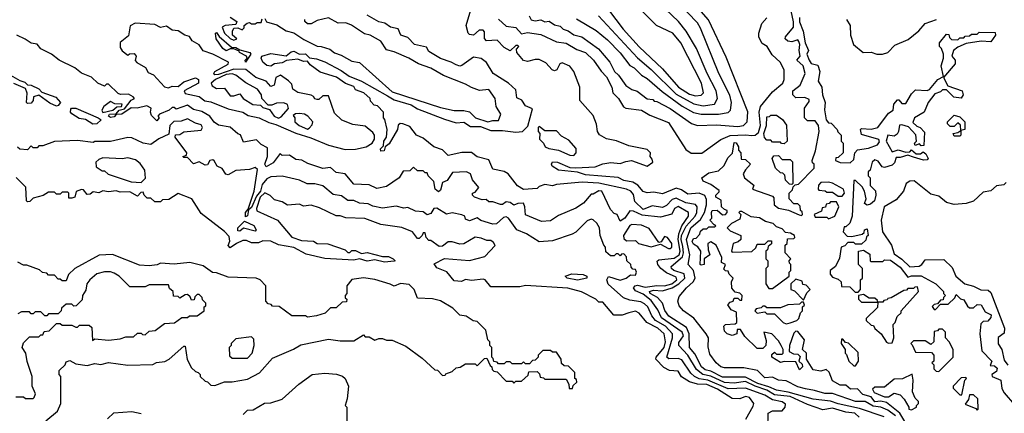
# Model space of a CAD drawing. Extents: x 2668140 to 2765664, y 823621 to 955240.
# Tile 185 of 256: x 2681915 to 2687015, y 892564 to 894604. Entities that reach past the tile are written whole.
import ezdxf

# ---------------------------------------------------------------- set-up
doc = ezdxf.new("R2010")
doc.units = 0

msp = doc.modelspace()

# ---------------------------------------------------------------- linework, layer by layer
at = {"layer": '0CON02XD'}
for points in [[(2684799.3, 894609.3), (2684901.7, 894548.3), (2684959.5, 894499.5), (2685025, 894432.5), (2685075, 894367.5), (2685097.5, 894355), (2685135, 894316.7), (2685165, 894300), (2685242.7, 894232.7), (2685345.8, 894155.8), (2685405, 894123.8), (2685445, 894113.8), (2685535, 894113.8), (2685585, 894123.3), (2685597.5, 894135), (2685601.2, 894175), (2685593.9, 894213.9), (2685536.1, 894326.1), (2685440.7, 894560.7), (2685425, 894587.5), (2685324.1, 894694.1)], [(2684912.5, 894625), (2685115, 894406.7), (2685185, 894346.7), (2685315, 894218), (2685407.7, 894167.7), (2685455, 894158), (2685513.6, 894166.4), (2685530, 894195), (2685523.3, 894235), (2685475.9, 894325.9), (2685420, 894455), (2685367.5, 894545), (2685327.5, 894595), (2685192.5, 894725)], [(2684927.5, 894705), (2685040, 894555), (2685124.2, 894464.2), (2685245, 894350), (2685326.7, 894255), (2685385, 894218.8), (2685415, 894208.8)], [(2686451.4, 892551.4), (2686410.9, 892580.9), (2686375.4, 892595.4), (2686335, 892600.5), (2686295, 892625.7), (2686245, 892625.6), (2686125, 892665.8), (2686085.7, 892665.7), (2686032.7, 892682.7), (2685985, 892690), (2685945, 892701.4), (2685885, 892732), (2685845, 892736.2), (2685815, 892751.2), (2685775, 892747.5), (2685736.4, 892786.4), (2685665, 892799.2), (2685565, 892798.8), (2685547.5, 892805), (2685523.3, 892825), (2685490.5, 892870.5), (2685481.7, 892908.3), (2685483.3, 892955), (2685471.2, 892975), (2685407, 893057), (2685352.5, 893095), (2685331.7, 893121.7), (2685323.3, 893145), (2685330.7, 893169.3), (2685368.8, 893215), (2685404.2, 893245), (2685414.3, 893265), (2685405.8, 893305), (2685378, 893335), (2685385.6, 893385), (2685368.2, 893465), (2685392.1, 893525), (2685441.6, 893568.4), (2685462.5, 893605), (2685473.3, 893645), (2685472.1, 893672.1), (2685463.2, 893693.2), (2685435, 893704.3), (2685375, 893699.4), (2685342.5, 893722.5), (2685315, 893730.6), (2685245, 893701.9), (2685200.3, 893710.3), (2685165, 893707.5), (2685145, 893714), (2685116.4, 893746.4), (2685091.3, 893761.3), (2685045, 893770), (2685015, 893786.2), (2684845, 893800), (2684805, 893814), (2684705, 893823.8), (2684673.8, 893845), (2684670, 893855), (2684675, 893866.7), (2684700, 893865), (2684765, 893838.8), (2684795, 893835.8), (2684895, 893842), (2684935, 893857.5), (2684976.1, 893863.9), (2685025, 893859.2), (2685055, 893869.2), (2685084.3, 893874.3), (2685165.8, 893844.2), (2685193.8, 893865), (2685191.2, 893881.2), (2685180, 893895), (2685182, 893915), (2685165, 893932), (2685069.7, 893949.7), (2685006.5, 893976.5), (2684955, 893987.1), (2684917.9, 894007.9), (2684907.5, 894025), (2684902.7, 894062.7), (2684885, 894107.5), (2684816.7, 894185), (2684816.7, 894255), (2684786, 894336), (2684765, 894363.3), (2684725, 894380), (2684712.5, 894375), (2684696.4, 894343.6), (2684685, 894340), (2684673.3, 894345), (2684640.7, 894380.7), (2684605, 894397.5), (2684585, 894398.8), (2684545, 894387.5), (2684525, 894392.5), (2684490, 894435), (2684488.3, 894451.7), (2684500, 894465), (2684495, 894470), (2684485, 894470), (2684455, 894442.5), (2684425, 894460), (2684387.5, 894497.5), (2684333.3, 894495), (2684322.5, 894507.5), (2684321.7, 894541.7), (2684315, 894550), (2684295, 894550), (2684265, 894523.3), (2684245, 894527.5), (2684237.5, 894535), (2684227.5, 894575), (2684252.5, 894655)], [(2684554, 894625), (2684564.4, 894604.4), (2684585, 894599.2), (2684615, 894603.8), (2684635, 894593.8), (2684657, 894597), (2684685, 894577.5), (2684715, 894570), (2684730, 894555), (2684756.1, 894546.1), (2684785, 894526.7), (2684827.5, 894515), (2684913.9, 894453.9), (2684972.5, 894385), (2684996.7, 894335), (2685017.3, 894317.3), (2685055, 894263.8), (2685085, 894243.3), (2685113.6, 894233.6), (2685165, 894193.8), (2685195, 894190), (2685201.7, 894181.7), (2685215, 894180), (2685285, 894143.3), (2685395, 894066.7), (2685425, 894056.7), (2685525, 894060), (2685635, 894050), (2685664.4, 894055.6), (2685683.3, 894075), (2685686.1, 894126.1), (2685575, 894410), (2685483.6, 894603.6), (2685445, 894647.5)], [(2685415, 894208.8), (2685445, 894212.5), (2685456.7, 894225), (2685446.2, 894275), (2685340, 894485), (2685297.5, 894535), (2685213.6, 894573.6), (2685123.9, 894663.9)], [(2686505, 892513.3), (2686474.1, 892564.1), (2686405, 892620), (2686375, 892627.5), (2686345, 892623.8), (2686325, 892650), (2686281.7, 892661.7), (2686255, 892690), (2686218.3, 892688.3), (2686195, 892710), (2686165, 892710), (2686125, 892732.5), (2686107, 892777), (2686091.7, 892791.7), (2686065, 892782.5), (2686025, 892790), (2685990, 892845), (2685990, 892875), (2685970, 892895), (2685980, 892945), (2685945, 892987.5), (2685935, 892990), (2685925, 892980), (2685902.5, 892915), (2685900, 892885), (2685923, 892873), (2685945, 892870), (2685958.3, 892858.3), (2685950, 892835), (2685968.3, 892818.3), (2685970, 892805), (2685955, 892790), (2685935, 892830), (2685875, 892832.5), (2685855, 892827.5), (2685810, 892855), (2685811.7, 892868.3), (2685825, 892880), (2685835, 892870), (2685865, 892870), (2685870, 892875), (2685870, 892895), (2685860, 892915), (2685845, 892940), (2685810, 892975), (2685770, 892985), (2685781.7, 892941.7), (2685780, 892915), (2685765, 892900), (2685735, 892900), (2685671.7, 892961.7), (2685648.3, 892998.3), (2685631.7, 892998.3), (2685630, 892975), (2685605, 892967.5), (2685580, 892975), (2685565, 892990), (2685562.5, 893015), (2685570, 893025), (2685621.7, 893028.3), (2685630, 893035), (2685628.3, 893088.3), (2685600.7, 893100.7), (2685583, 893127), (2685595, 893140), (2685610, 893145), (2685615, 893160), (2685635, 893160), (2685645, 893150), (2685655, 893150), (2685657.5, 893175), (2685645, 893187.5), (2685621.7, 893191.7), (2685603, 893213), (2685602.5, 893245), (2685610, 893265), (2685590, 893285), (2685585, 893300), (2685571.7, 893301.7), (2685561.7, 893311.7), (2685570, 893335), (2685550, 893345), (2685551.7, 893371.7), (2685522.5, 893435), (2685495, 893452.5), (2685480, 893445), (2685480.7, 893410.7), (2685490, 893385), (2685460, 893365), (2685460, 893335), (2685445, 893332.5), (2685440, 893335), (2685442.5, 893405), (2685426.7, 893426.7), (2685405, 893440), (2685397.5, 893455), (2685405, 893470), (2685418.3, 893471.7), (2685438.3, 893491.7), (2685441.7, 893508.3), (2685455, 893520), (2685475, 893520), (2685485, 893530), (2685515, 893530), (2685520, 893535), (2685511.7, 893541.7), (2685490, 893565), (2685500, 893575), (2685497.5, 893605), (2685502.5, 893615), (2685527, 893617), (2685555, 893592.5), (2685570, 893595), (2685580, 893605), (2685580, 893615), (2685565, 893620), (2685550, 893635), (2685548.3, 893668.3), (2685520, 893685), (2685520, 893695), (2685538.3, 893711.7), (2685538.3, 893718.3), (2685495, 893750), (2685455, 893767.5), (2685447.5, 893785), (2685485, 893810), (2685535, 893820), (2685563, 893847), (2685585, 893890), (2685607, 893913), (2685615, 893967.5), (2685626.4, 893966.4), (2685637.5, 893945), (2685638.3, 893928.3), (2685650, 893915), (2685651.7, 893881.7), (2685675, 893880), (2685700, 893855), (2685673.6, 893826.4), (2685662.5, 893805), (2685670, 893785), (2685717, 893747), (2685710, 893725), (2685815, 893690), (2685821.7, 893681.7), (2685823.3, 893645), (2685845, 893626.7), (2685897, 893617), (2685953, 893593), (2685965, 893590), (2685970, 893595), (2685968.3, 893608.3), (2685960, 893615), (2685958.3, 893638.3), (2685945, 893650), (2685925, 893650), (2685900, 893675), (2685900, 893705), (2685918.3, 893721.7), (2685921.7, 893738.3), (2685931.7, 893748.3), (2685948.3, 893751.7), (2686030, 893835), (2686030, 893855), (2686021.7, 893861.7), (2686020, 893875), (2686036.7, 893925), (2686056.7, 894025), (2686052.5, 894055), (2686035, 894080), (2685995, 894080), (2685980, 894095), (2685980, 894145), (2686005, 894180), (2686005, 894190), (2685981.7, 894201.7), (2685935, 894200), (2685920, 894215), (2685920, 894235), (2685957.5, 894265), (2685983.3, 894325), (2685973.3, 894365), (2685940, 894395), (2685957.5, 894415), (2685952.5, 894445), (2685956.7, 894475), (2685950.7, 894490.7), (2685945, 894500), (2685915, 894490), (2685893, 894493), (2685880, 894505), (2685882.5, 894515), (2685923.3, 894565), (2685923.6, 894593.6), (2685906.2, 894675)], [(2683005, 894617.5), (2683040, 894595), (2683035, 894580), (2682980, 894575), (2682963.8, 894565), (2682976.7, 894535), (2683005, 894506.7), (2683025, 894497.5), (2683040, 894505), (2683016.7, 894525), (2683016.7, 894545), (2683025, 894560), (2683045, 894562.5), (2683067.5, 894552.5), (2683077, 894563), (2683077.5, 894575), (2683093, 894587), (2683105, 894590), (2683115, 894582.5), (2683135, 894582.5), (2683145, 894590), (2683165, 894590), (2683171.7, 894608.3)], [(2686392.5, 892545), (2686265, 892589.5), (2686155, 892613.1), (2686115, 892626.5), (2686025, 892636.7), (2685895, 892673.5), (2685835, 892683.1), (2685795, 892701.8), (2685737.8, 892717.8), (2685675, 892750.5), (2685555, 892750.5), (2685495, 892783.1), (2685465, 892789.2), (2685446, 892805), (2685412.7, 892872.7), (2685383.8, 892905), (2685382.9, 892975), (2685368.7, 893008.7), (2685276.8, 893066.8), (2685257, 893097), (2685244.1, 893134.1), (2685218.8, 893165), (2685181.2, 893185), (2685176.7, 893195), (2685198.3, 893201.7), (2685245, 893198.9), (2685295, 893213.6), (2685330, 893235), (2685360.8, 893265), (2685356.7, 893286.7), (2685303.8, 893305), (2685291.2, 893315), (2685290, 893325), (2685347.5, 893375), (2685353.8, 893396.2), (2685349.3, 893429.3), (2685341.3, 893465), (2685343.6, 893486.4), (2685366.3, 893533.7), (2685412.9, 893585), (2685422.9, 893605), (2685424.2, 893634.2), (2685415, 893646), (2685365, 893654.3), (2685315, 893679.2), (2685295, 893672.5), (2685265, 893641.2), (2685245, 893631.2), (2685190.5, 893639.5), (2685145, 893620.8), (2685101.2, 893661.2), (2685095, 893697.5), (2685080, 893715), (2685057.5, 893725), (2684915, 893756.4), (2684828.3, 893761.7), (2684695, 893750), (2684675, 893742.5), (2684635, 893750), (2684605, 893740), (2684595, 893730), (2684525, 893723.3), (2684493.6, 893743.6), (2684446, 893806), (2684425, 893817.5), (2684365, 893830), (2684345, 893877.5), (2684285, 893893.3), (2684255, 893916.2), (2684205, 893916), (2684135, 893900), (2684105, 893930), (2684060, 893945), (2684005, 893990), (2683970, 894005), (2683935, 894050), (2683900, 894065), (2683885, 894066.2), (2683875, 894057.5), (2683871.2, 894035), (2683828.6, 893961.4), (2683807.5, 893945), (2683802.5, 893925), (2683785, 893922.5), (2683783.8, 893935), (2683798.8, 893951.2), (2683801.4, 893975), (2683814.2, 893995), (2683818.8, 894035), (2683807, 894087), (2683800, 894095), (2683800, 894125), (2683768.3, 894158.3), (2683751.7, 894161.7), (2683731.7, 894181.7), (2683730, 894195), (2683697.5, 894225), (2683655, 894240), (2683645, 894257.5), (2683603.3, 894273.3), (2683556.8, 894306.8), (2683471.7, 894331.7), (2683420, 894370), (2683405, 894390), (2683385, 894388), (2683355, 894400), (2683296.4, 894393.6), (2683275, 894381.2), (2683235, 894376), (2683215, 894363.8), (2683195, 894366.2), (2683174.1, 894384.1), (2683166.2, 894405), (2683170, 894415), (2683215, 894428.8), (2683295, 894416.7), (2683321.9, 894438.1), (2683335, 894441.2), (2683365, 894426.2), (2683395, 894427.5), (2683416.4, 894406.4), (2683452.3, 894402.3), (2683495, 894385.8), (2683580.9, 894340.9), (2683621.7, 894311.7), (2683685.5, 894285.5), (2683819.8, 894209.8), (2683855, 894189.5), (2683942.2, 894162.2), (2683975, 894142), (2684115, 894088.8), (2684175, 894070), (2684215, 894072.5), (2684250, 894050), (2684301.2, 894051.2), (2684355, 894029.2), (2684415, 894030), (2684485, 894020.8), (2684520, 894025), (2684547, 894053), (2684571.7, 894141.7), (2684535, 894157.5), (2684516.4, 894186.4), (2684490, 894200), (2684485, 894240), (2684447.5, 894275), (2684367.5, 894325), (2684332.3, 894382.3), (2684305, 894403.8), (2684265, 894410.8), (2684205, 894366.7), (2684195, 894363.8), (2684175, 894370), (2684150, 894385), (2684095, 894403.3), (2684035, 894440), (2684021.7, 894461.7), (2683960, 894475), (2683925, 894512.5), (2683890, 894525), (2683875, 894556.7), (2683836.1, 894566.1), (2683807, 894587), (2683775, 894593.3), (2683715, 894627.5)], [(2683185, 894610), (2683193, 894593), (2683247.7, 894577.7), (2683295, 894546.7), (2683335, 894536.2), (2683387.5, 894502.5), (2683455, 894466.7), (2683476.1, 894466.1), (2683521.7, 894451.7), (2683545, 894432.5), (2683580.7, 894420.7), (2683635, 894390), (2683675, 894382.5), (2683845, 894230), (2684095, 894148.8), (2684165, 894133.8), (2684215, 894133.8), (2684245, 894126.2), (2684276.4, 894096.4), (2684340, 894075), (2684365, 894082.5), (2684395, 894082.5), (2684407.5, 894115), (2684383.6, 894153.6), (2684377.5, 894195), (2684345, 894242.5), (2684297, 894237), (2684255, 894252.5), (2684225, 894270), (2684110, 894315), (2684045, 894353.3), (2683980, 894375), (2683930, 894405), (2683855, 894437.5), (2683815, 894447.5), (2683785, 894492.5), (2683730, 894525), (2683701.7, 894531.7), (2683633.6, 894576.4), (2683605, 894588.8), (2683565, 894586.7), (2683515, 894613.3), (2683455, 894600), (2683425, 894582.5), (2683405, 894582.5), (2683392.5, 894595), (2683392.5, 894605)], [(2684395, 894606.7), (2684435, 894571.2), (2684485, 894563.8), (2684515, 894531.2), (2684545, 894538.8), (2684615, 894528), (2684695, 894488.8), (2684745, 894482.5), (2684800.5, 894450.5), (2684845, 894434.2), (2684888, 894395), (2684927.3, 894337.3), (2684955, 894308.8), (2684982, 894255), (2684987.5, 894225), (2685016.2, 894195), (2685042.9, 894152.9), (2685055, 894146.2), (2685135, 894135.8), (2685179.3, 894109.3), (2685275, 894072), (2685365, 893931.2), (2685392.2, 893912.2), (2685447.6, 893912.4), (2685547.3, 893982.7), (2685595.5, 894004.5), (2685675, 894008.1), (2685706.6, 894003.4), (2685725, 894005.6), (2685741.1, 894018.9), (2685752.5, 894055), (2685745.6, 894125), (2685752.9, 894155), (2685815, 894230), (2685868, 894275), (2685874.3, 894295), (2685874, 894345), (2685853.8, 894385), (2685812.3, 894422.3), (2685786.7, 894465), (2685760.7, 894480.7), (2685743, 894513), (2685743.3, 894535), (2685758.8, 894585), (2685785.7, 894614.3)], [(2685953.3, 894615), (2685953.6, 894593.6), (2685972.5, 894545), (2685983.6, 894483.6), (2686000, 894445), (2685992.5, 894425), (2686004.1, 894394.1), (2686015, 894377.5), (2686048.3, 894368.3), (2686060, 894335), (2686050, 894285), (2686070, 894255), (2686073.3, 894215), (2686087.5, 894175), (2686083.6, 894136.4), (2686092.5, 894085), (2686105, 894070), (2686118.3, 894068.3), (2686150, 894035), (2686153, 894023), (2686170, 894005), (2686170, 893975), (2686180, 893965), (2686180, 893915), (2686155, 893890), (2686141.7, 893888.3), (2686140, 893875), (2686165, 893863.3), (2686217, 893863), (2686235, 893880), (2686240, 893915), (2686255, 893930), (2686311.7, 893938.3), (2686357.5, 893955), (2686369.3, 893970.7), (2686365, 893982.5), (2686275, 894010), (2686270, 894035), (2686275, 894040), (2686325, 894037.5), (2686360, 894045), (2686415, 894120), (2686440, 894135), (2686443, 894167), (2686461.7, 894188.3), (2686468.3, 894188.3), (2686485, 894170), (2686505, 894170), (2686535, 894220), (2686555, 894240), (2686615, 894237.5), (2686627, 894243), (2686670, 894295), (2686700, 894310), (2686687.5, 894365), (2686700, 894405), (2686700, 894425), (2686690, 894455), (2686680, 894465), (2686680, 894485), (2686715, 894530), (2686728.3, 894528.3), (2686731.7, 894511.7), (2686741.7, 894501.7), (2686775, 894500), (2686785, 894510), (2686805, 894510), (2686811.7, 894518.3), (2686835, 894520), (2686845, 894530), (2686875, 894530), (2686885, 894540), (2686968.3, 894538.3), (2686970, 894525), (2686945, 894490), (2686895, 894492.5), (2686818.3, 894481.7), (2686775, 894462.5), (2686752.5, 894445), (2686742.5, 894415), (2686760, 894395), (2686760, 894375), (2686700, 894305), (2686721.7, 894261.7), (2686796.1, 894236.1), (2686802.5, 894215), (2686791.7, 894198.3), (2686753.6, 894203.6), (2686715, 894240), (2686695, 894240), (2686685, 894230), (2686655, 894220), (2686620, 894175), (2686600, 894125), (2686550, 894095), (2686541.7, 894071.7), (2686561.7, 894051.7), (2686580, 894045), (2686601.7, 894021.7), (2686598.3, 893951.7), (2686585, 893950), (2686575, 893960), (2686552.5, 893952.5), (2686550, 893965), (2686560, 893975), (2686557, 894007), (2686518.3, 894048.3), (2686485, 894060), (2686471.7, 894058.3), (2686467.5, 894025), (2686459.3, 894010.7), (2686445, 894000), (2686412.5, 894005), (2686403.9, 893973.9), (2686435, 893920), (2686465, 893930), (2686505, 893917.5), (2686525, 893920), (2686535, 893930), (2686558.3, 893908.3), (2686581.7, 893908.3), (2686595, 893920), (2686609.3, 893909.3), (2686620, 893885), (2686615, 893877.5), (2686597, 893877), (2686545, 893892.5), (2686515, 893902.5), (2686475, 893890), (2686455, 893890), (2686447, 893863), (2686435, 893850), (2686395, 893837.5), (2686381.7, 893841.7), (2686361.7, 893871.7), (2686345, 893877.5), (2686330, 893865), (2686320, 893825), (2686310, 893815), (2686310, 893795), (2686320, 893785), (2686320, 893745), (2686347, 893717), (2686350, 893695), (2686342.5, 893665), (2686321.7, 893648.3), (2686305, 893642.5), (2686291.7, 893651.7), (2686300, 893675), (2686290, 893715), (2686278.3, 893738.3), (2686245, 893770), (2686235, 893770), (2686227.5, 893585), (2686215, 893550), (2686195, 893530), (2686185, 893530), (2686180, 893505), (2686201.7, 893481.7), (2686225, 893480), (2686278.3, 893491.7), (2686288.3, 893501.7), (2686290, 893515), (2686305, 893520), (2686310, 893485), (2686301.7, 893478.3), (2686298.3, 893461.7), (2686275, 893440), (2686245, 893440), (2686235, 893450), (2686205, 893450), (2686188.3, 893431.7), (2686170, 893425), (2686161.7, 893368.3), (2686140, 893325), (2686112.5, 893305), (2686112.5, 893285), (2686125, 893270), (2686155, 893260), (2686170, 893245), (2686171.7, 893221.7), (2686215, 893220), (2686241.7, 893191.7), (2686258.3, 893191.7), (2686270, 893205), (2686270, 893255), (2686280, 893265), (2686280, 893315), (2686260, 893335), (2686260, 893405), (2686285, 893410), (2686318.3, 893388.3), (2686320, 893355), (2686325, 893350), (2686385, 893350), (2686395, 893360), (2686425, 893357.5), (2686475, 893321.2), (2686515, 893270), (2686535, 893276.7), (2686585, 893276.2), (2686660, 893235), (2686700, 893195), (2686700, 893185), (2686710, 893175), (2686700, 893165), (2686698.3, 893151.7), (2686685, 893150), (2686668.3, 893131.7), (2686651.7, 893128.3), (2686641.7, 893118.3), (2686651.7, 893101.7), (2686658.3, 893101.7), (2686685, 893130), (2686725, 893130), (2686758.3, 893161.7), (2686765, 893180), (2686787.5, 893157.5), (2686805, 893152.5), (2686825, 893120)], [(2686197.5, 894605), (2686216.7, 894575), (2686217.5, 894525), (2686233.3, 894475), (2686284.1, 894434.1), (2686325, 894436.7), (2686355, 894426.2), (2686383.6, 894426.4), (2686412.5, 894435), (2686447.7, 894472.3), (2686517.5, 894502.5), (2686573.1, 894546.9), (2686605, 894583.8), (2686664.2, 894605.8)], [(2683601.7, 893931.7), (2683655, 893933.3), (2683710, 893945), (2683740, 893965), (2683752.5, 893985), (2683752.5, 894005), (2683745, 894020), (2683705, 894052.5), (2683640.7, 894060.7), (2683583.6, 894083.6), (2683545, 894120), (2683515, 894210), (2683485, 894210), (2683465, 894190), (2683455, 894190), (2683443.6, 894193.6), (2683436.7, 894206.7), (2683425, 894212.5), (2683355, 894226.7), (2683330, 894245), (2683325, 894270), (2683307.7, 894287.7), (2683266.1, 894316.1), (2683242.5, 894305), (2683232.5, 894265), (2683215, 894257.5), (2683192.5, 894285), (2683137.5, 894305), (2683085.9, 894345.9), (2683025, 894348.6), (2682945, 894320.4), (2682925, 894318.8), (2682920.8, 894325), (2682925.7, 894335), (2682995.5, 894374.5), (2682996.7, 894385), (2682915, 894426.2), (2682865, 894443.3), (2682843.9, 894473.9), (2682807.5, 894495), (2682795, 894517.5), (2682770, 894525), (2682736.4, 894546.4), (2682705, 894550), (2682675, 894570), (2682645, 894563.3), (2682615, 894580), (2682513.6, 894586.4), (2682486.7, 894573.3), (2682479.2, 894520.8), (2682435, 894486.7), (2682435, 894460), (2682445, 894442.5), (2682475, 894420), (2682483, 894427), (2682508.3, 894428.3), (2682517.5, 894415), (2682513, 894393), (2682521.7, 894381.7), (2682566.4, 894356.4), (2682580.7, 894330.7), (2682607.7, 894317.7), (2682665.8, 894255.8), (2682685, 894251.9), (2682705, 894260), (2682735, 894257.5), (2682765, 894281.4), (2682825, 894303.1), (2682840.6, 894295), (2682841.1, 894275), (2682767.5, 894235), (2682772, 894222), (2682845, 894206.2), (2682874.2, 894184.2), (2682905, 894178.8), (2682995, 894142.5), (2683070, 894125), (2683098.3, 894108.3), (2683155.8, 894095.8), (2683205, 894071.2), (2683241.7, 894061.7), (2683345.7, 894015.7), (2683422.3, 893992.3), (2683515, 893953.3), (2683601.7, 893931.7)], [(2686263, 892543), (2686240, 892565), (2686195, 892570), (2686125, 892590), (2686075, 892582.5), (2685995, 892610), (2685905, 892650.6), (2685825, 892659.4), (2685784.5, 892684.5), (2685723.8, 892703.8), (2685675, 892728.1), (2685615, 892720), (2685565, 892724.3), (2685495, 892757.1), (2685453.3, 892765), (2685420.3, 892790.3), (2685376, 892865), (2685330, 892915), (2685329.3, 892930.7), (2685353.8, 892965), (2685346.2, 892985), (2685239.1, 893059.1), (2685219.7, 893099.7), (2685185, 893148.8), (2685145, 893181.2), (2685105, 893198.8), (2685093.8, 893215), (2685102.5, 893225), (2685115, 893227.5), (2685155, 893218.1), (2685215, 893226), (2685255, 893224.3), (2685293.3, 893235), (2685318, 893255), (2685315, 893270), (2685265, 893292.9), (2685236.2, 893315), (2685220, 893335), (2685217, 893353), (2685225, 893360), (2685305, 893368.6), (2685330.8, 893385), (2685336.5, 893405), (2685326.2, 893465), (2685328.9, 893495), (2685344.3, 893535), (2685380, 893585), (2685380, 893605), (2685325, 893636.7), (2685307.5, 893625), (2685293.6, 893596.4), (2685235, 893580), (2685139.3, 893590.7), (2685095, 893611.2), (2685075, 893613.3), (2685050, 893575), (2685025, 893560), (2685010, 893595), (2684995, 893600), (2684975, 893620), (2684930, 893715), (2684915, 893717.5), (2684885, 893700), (2684875, 893700), (2684835, 893652.5), (2684795, 893627.5), (2684705, 893590), (2684665, 893562.5), (2684618.3, 893558.3), (2684535, 893592.5), (2684532, 893635), (2684523.9, 893653.9), (2684495, 893652), (2684475, 893643.3), (2684455, 893656.7), (2684435, 893660), (2684415, 893646.7), (2684405, 893646.7), (2684365, 893660), (2684345, 893660), (2684331.7, 893671.7), (2684310.7, 893670.7), (2684270, 893685), (2684260, 893695), (2684260, 893705), (2684275, 893710), (2684292.5, 893735), (2684260, 893775), (2684250, 893805), (2684230, 893815), (2684157.5, 893812.5), (2684128.8, 893771.2), (2684105, 893760), (2684095, 893720), (2684085, 893712.5), (2684067.5, 893725), (2684060, 893765), (2684030, 893795), (2684025, 893810), (2684015, 893810), (2684005, 893820), (2683975, 893820), (2683955, 893840), (2683935, 893820), (2683901.7, 893818.3), (2683880, 893785), (2683815, 893740), (2683765, 893730), (2683725, 893747.5), (2683645, 893752.5), (2683600, 893805), (2683555, 893812.5), (2683525, 893837.5), (2683485, 893832.5), (2683408.3, 893858.3), (2683377, 893877), (2683345, 893880), (2683311.7, 893901.7), (2683275, 893900), (2683265, 893910), (2683227.4, 893862.6), (2683190.8, 893840.8), (2683184.3, 893855), (2683198, 893895), (2683199.3, 893939.3), (2683165, 893957.5), (2683141.7, 893981.7), (2683075, 893970), (2683058.3, 894008.3), (2683045, 894012.5), (2683005, 894047.5), (2682945, 894057.5), (2682922.3, 894072.3), (2682900, 894105), (2682857.7, 894127.7), (2682815, 894138), (2682785, 894161.2), (2682725, 894140), (2682715, 894150), (2682705, 894150), (2682690, 894135), (2682640, 894115), (2682630, 894105), (2682637.5, 894095), (2682625, 894080), (2682598.3, 894108.3), (2682592.5, 894125), (2682596.2, 894146.2), (2682573, 894157), (2682524.3, 894145.7), (2682492.2, 894147.8), (2682443.8, 894115), (2682415, 894112.5), (2682405, 894100.8), (2682385, 894097.1), (2682374.2, 894105), (2682380, 894115), (2682414.3, 894115.7), (2682430, 894135), (2682458.3, 894141.7), (2682493.1, 894186.9), (2682510, 894195), (2682502.5, 894205), (2682478.3, 894218.3), (2682437, 894217), (2682425, 894222.5), (2682375, 894270), (2682365, 894270), (2682355, 894260), (2682320, 894275), (2682287, 894307), (2682235, 894327.5), (2682200, 894355), (2682120, 894395), (2682080, 894425), (2682025, 894452.5), (2682005, 894477.5), (2681975, 894482.5), (2681943.3, 894503.3), (2681900, 894525)], [(2683085, 894383.8), (2683083.3, 894395), (2683092.5, 894405), (2683090, 894415), (2683053.3, 894435), (2683051.7, 894441.7), (2683025, 894452.5), (2683005, 894452.5), (2682985, 894443.3), (2682967.5, 894455), (2682933.3, 894505), (2682930, 894535), (2682935, 894537.5), (2682948, 894518), (2683011.7, 894461.7), (2683035, 894460), (2683055, 894447.5), (2683106.2, 894435), (2683112.5, 894425), (2683085, 894383.8)], [(2681855, 894323.8), (2681915, 894288.8), (2681941.2, 894281.2), (2681955, 894266.7), (2681975, 894264.2), (2682015, 894246.2), (2682029.3, 894229.3), (2682102.9, 894202.9), (2682126.7, 894175), (2682115, 894160), (2682105, 894156.2)], [(2683255, 894094), (2683269.5, 894100.5), (2683306.7, 894143.3), (2683302.5, 894165), (2683283, 894173), (2683245, 894172.5), (2683221.7, 894161.7), (2683201.7, 894161.7), (2683170, 894195), (2683167.5, 894215), (2683147.5, 894245), (2683086.4, 894276.4), (2683035, 894316.2), (2683015, 894324), (2682985, 894319.4), (2682930, 894295), (2682906.7, 894275), (2682912.3, 894262.3), (2682935, 894247.5), (2682975, 894250), (2683005, 894210), (2683025, 894208.8), (2683055, 894220), (2683072.5, 894195), (2683122.5, 894165), (2683161.7, 894161.7), (2683175, 894150), (2683208.3, 894138.3), (2683233.3, 894105), (2683255, 894094)], [(2682105, 894156.2), (2682071.7, 894171.7), (2682013.9, 894213.9), (2681986.2, 894205), (2681984.2, 894185), (2681975, 894171.2), (2681955, 894170), (2681950, 894175), (2681953.6, 894223.6), (2681945, 894247.5), (2681884.2, 894274.2)], [(2682293, 894063), (2682255, 894087.5), (2682223, 894093), (2682185, 894116.7), (2682178.8, 894125), (2682179.3, 894140.7), (2682183.9, 894146.1), (2682205, 894146.2), (2682321.2, 894095), (2682336.2, 894085), (2682315, 894064.2), (2682293, 894063)], [(2682345, 894123.3), (2682397.5, 894135), (2682417.7, 894152.3), (2682442.5, 894155), (2682445.7, 894165.7), (2682408.3, 894168.3), (2682385, 894180), (2682350, 894155), (2682340, 894135), (2682345, 894123.3)], [(2685790, 892485), (2685792.5, 892565), (2685813.6, 892576.4), (2685865, 892577.5), (2685880, 892595), (2685881.7, 892611.7), (2685865, 892623.3), (2685815, 892634.2), (2685775, 892658), (2685675, 892694), (2685585, 892690), (2685480, 892735), (2685435, 892742.9), (2685410, 892755), (2685391.2, 892771.2), (2685345, 892841.2), (2685325, 892848.8), (2685277, 892847), (2685267.5, 892855), (2685296, 892955), (2685296, 892975), (2685260, 893015), (2685208.8, 893045), (2685189.5, 893069.5), (2685168, 893115), (2685151.7, 893131.7), (2685132.3, 893142.3), (2685075, 893150), (2685041.7, 893161.7), (2684962.5, 893232.5), (2684956.2, 893255), (2684965, 893272.5), (2685025, 893254), (2685055.9, 893264.1), (2685078.3, 893281.7), (2685105, 893280), (2685110, 893295), (2685105, 893310), (2685091.7, 893311.7), (2685081.7, 893321.7), (2685080, 893335), (2685060, 893355), (2685057.5, 893375), (2685045, 893390), (2685031.7, 893388.3), (2685025, 893380), (2685015, 893390), (2685005, 893390), (2684995, 893380), (2684975, 893380), (2684951.7, 893401.7), (2684950, 893425), (2684940, 893435), (2684922.5, 893485), (2684917.5, 893525), (2684905, 893550), (2684885, 893567.5), (2684875, 893570), (2684855, 893562.5), (2684796.4, 893503.6), (2684777, 893493), (2684675, 893457.5), (2684605, 893452.5), (2684540, 893495), (2684490, 893515), (2684447.5, 893575), (2684435, 893582.5), (2684421.7, 893578.3), (2684385, 893546.7), (2684365, 893543.8), (2684303.8, 893563.8), (2684285, 893577.5), (2684245, 893562.5), (2684225, 893570), (2684220, 893585), (2684205, 893592.5), (2684155, 893603.3), (2684125, 893596.7), (2684075, 893627.5), (2684060, 893625), (2684045, 893600), (2684025, 893592.5), (2684005, 893607.5), (2683965, 893612.5), (2683925, 893630), (2683905, 893627.5), (2683865, 893637.5), (2683795, 893627.5), (2683745, 893637.5), (2683719.3, 893649.3), (2683675, 893652.5), (2683645, 893667.5), (2683615, 893667.5), (2683581.7, 893691.7), (2683538.3, 893698.3), (2683485, 893742.5), (2683443, 893753), (2683403.6, 893753.6), (2683365, 893772.5), (2683275, 893792.5), (2683215, 893790), (2683195, 893778.8), (2683170.5, 893749.5), (2683162.1, 893715), (2683140.9, 893689.1), (2683115, 893630), (2683100.7, 893619.3), (2683095, 893587.5), (2683085, 893582.5), (2683084.3, 893605.7), (2683098.3, 893621.7), (2683129.1, 893715), (2683147, 893827), (2683135, 893837.5), (2683105, 893827.5), (2683035, 893822.5), (2682995, 893800), (2682983.6, 893803.6), (2682963, 893833), (2682937.5, 893845), (2682923, 893873), (2682915, 893877.5), (2682900, 893875), (2682888.3, 893851.7), (2682875, 893850), (2682845, 893867.5), (2682815, 893857.5), (2682785, 893890), (2682765, 893890), (2682760, 893895), (2682778.3, 893901.7), (2682780, 893915), (2682720, 893995), (2682721.7, 894008.3), (2682745, 894010), (2682765, 894022.5), (2682855, 894032.5), (2682862.5, 894045), (2682855, 894060), (2682825, 894067.5), (2682785, 894090), (2682751.7, 894078.3), (2682713.6, 894076.4), (2682692.5, 894055), (2682688.3, 894011.7), (2682635, 893986.7), (2682595, 893956.7), (2682555, 893963.8), (2682495, 893991.2)], [(2683405, 894037.5), (2683415, 894042.5), (2683430.7, 894059.3), (2683433.3, 894075), (2683407.5, 894105), (2683390, 894115), (2683365, 894117.5), (2683343, 894117), (2683331.7, 894108.3), (2683340, 894095), (2683340, 894075), (2683362.5, 894055), (2683405, 894037.5)], [(2685875, 893960), (2685861.7, 893961.7), (2685855, 893970), (2685815, 893970), (2685805, 893980), (2685785, 893980), (2685773, 893993), (2685768.8, 894015), (2685783.8, 894055), (2685785, 894100), (2685798.3, 894101.7), (2685805, 894110), (2685835, 894110), (2685866.4, 894086.4), (2685887, 894057), (2685890, 893975), (2685875, 893960)], [(2686785, 894000), (2686755, 894000), (2686750, 894015), (2686775, 894020), (2686790, 894030), (2686788.3, 894058.3), (2686775, 894070), (2686755, 894050), (2686735, 894050), (2686720, 894065), (2686720, 894075), (2686755, 894110), (2686785, 894100), (2686810, 894075), (2686810, 894035), (2686790, 894030), (2686790, 894005), (2686785, 894000)], [(2684785, 893901.2), (2684797.5, 893915), (2684797, 893937), (2684759.3, 893979.3), (2684720.7, 894000.7), (2684695, 894027.5), (2684635, 894027.5), (2684605, 894050), (2684600, 894045), (2684600, 894025), (2684610, 894015), (2684607.5, 893985), (2684627.5, 893965), (2684637.5, 893945), (2684655, 893936.7), (2684705, 893928.8), (2684765, 893902), (2684785, 893901.2)], [(2682495, 893991.2), (2682475, 893993.3), (2682385, 893973.3), (2682305, 893972.5), (2682295, 893967.5), (2682215, 893977.5), (2682095, 893972.5), (2682035, 893950), (2682015, 893950), (2682005, 893940), (2681985, 893940), (2681975, 893950), (2681955, 893930), (2681915, 893933.3), (2681903, 893943)], [(2682545, 893760), (2682567, 893783), (2682562.5, 893825), (2682539.3, 893859.3), (2682515, 893877.5), (2682475, 893887.5), (2682445, 893882.5), (2682345, 893887.5), (2682325, 893880), (2682310, 893865), (2682311.7, 893841.7), (2682341.7, 893821.7), (2682355, 893820), (2682373, 893803), (2682493, 893763), (2682545, 893760)], [(2685915, 893750), (2685901.7, 893751.7), (2685881.7, 893771.7), (2685878.3, 893798.3), (2685868.3, 893808.3), (2685855, 893810), (2685830, 893835), (2685812.5, 893885), (2685821.7, 893898.3), (2685845, 893900), (2685865, 893880), (2685905, 893880), (2685918.3, 893868.3), (2685920, 893755), (2685915, 893750)], [(2685676.4, 892533.6), (2685715, 892600), (2685717.5, 892615), (2685695, 892646.2), (2685675, 892651.2), (2685645, 892638.8), (2685605, 892641.2), (2685529.8, 892689.8), (2685475, 892713.3), (2685425, 892715.7), (2685385, 892727.5), (2685342.3, 892752.3), (2685325, 892782.5), (2685280, 892785), (2685251.7, 892801.7), (2685210, 892845), (2685211.2, 892855), (2685252.5, 892905), (2685260.8, 892935), (2685253.8, 892975), (2685220, 893005), (2685164.2, 893034.2), (2685123.6, 893083.6), (2685105, 893092.5), (2685070, 893085), (2685035, 893072.5), (2684993, 893073), (2684935, 893140), (2684915, 893140), (2684900, 893155), (2684825, 893193.3), (2684755, 893213.3), (2684535, 893226.7), (2684505, 893220), (2684355, 893220), (2684325.8, 893255.8), (2684315, 893258.8), (2684255, 893252.5), (2684225, 893256.7), (2684203.6, 893246.4), (2684165, 893251.2), (2684127.7, 893297.7), (2684075, 893317.5), (2684061.7, 893338.3), (2684115, 893366.7), (2684245, 893356.7), (2684325, 893376.7), (2684377, 893433), (2684369.3, 893449.3), (2684355, 893460), (2684335, 893460), (2684305, 893472.5), (2684275, 893476.7), (2684215, 893442.5), (2684195, 893440), (2684155, 893452.5), (2684135, 893452.5), (2684105, 893430), (2684088.3, 893428.3), (2684045, 893460), (2684035, 893460), (2684020, 893475), (2684015, 893500), (2684005, 893500), (2684000, 893485), (2683985, 893470), (2683975, 893470), (2683950, 893505), (2683895, 893527.5), (2683785, 893543.3), (2683703, 893573), (2683605, 893576.7), (2683575, 893587.5), (2683555, 893587.5), (2683468.3, 893628.3), (2683425, 893642.5), (2683385, 893637.5), (2683365, 893647.5), (2683303, 893643), (2683275, 893660), (2683235, 893670), (2683213, 893693), (2683185, 893707.5), (2683160, 893685), (2683141.2, 893625), (2683143.6, 893613.6), (2683250, 893565), (2683325, 893477.5), (2683375, 893460), (2683437, 893457), (2683455, 893443.3), (2683511.7, 893441.7), (2683601.7, 893411.7), (2683615, 893397.5), (2683625, 893397.5), (2683635, 893407.5), (2683655, 893407.5), (2683685, 893392.5), (2683715, 893396.7), (2683795, 893377.5), (2683825, 893377.5), (2683850, 893365), (2683860, 893355), (2683855, 893352.5), (2683805, 893346.7), (2683755, 893358.8), (2683715, 893353.3), (2683675, 893363.8), (2683645, 893358), (2683495, 893366.7), (2683398.3, 893388.3), (2683335, 893423.3), (2683255, 893436.7), (2683215, 893456.7), (2683175, 893457.5), (2683151.7, 893448.3), (2683115, 893447.5), (2683089.3, 893459.3), (2683070.7, 893459.3), (2683037.5, 893445), (2683005, 893421.2), (2682994, 893434), (2683004.2, 893455.8), (2682999.7, 893479.7), (2682975.9, 893505.9), (2682855, 893600), (2682806.4, 893676.4), (2682735, 893702.5), (2682687, 893673), (2682655, 893670), (2682645, 893660), (2682615, 893660), (2682595, 893680), (2682575, 893680), (2682560, 893695), (2682555, 893710), (2682541.7, 893708.3), (2682525, 893690), (2682485, 893712.5), (2682435, 893710), (2682415, 893716.7), (2682375, 893712.5), (2682345, 893717.5), (2682325, 893707.5), (2682295, 893712.5), (2682279.5, 893700.5), (2682265, 893698.8), (2682245, 893722.5), (2682235, 893723.3), (2682207, 893713), (2682200, 893685), (2682185, 893678.8), (2682170, 893680), (2682170, 893705), (2682165, 893710), (2682135, 893710), (2682125, 893700), (2682105, 893700), (2682095, 893710), (2682065, 893710), (2682037, 893693), (2681985, 893680), (2681968.3, 893661.7), (2681955, 893660), (2681950, 893665), (2681947, 893737), (2681896.4, 893786.4)], [(2686175, 893690), (2686187.5, 893705), (2686182.5, 893725), (2686125, 893757.5), (2686105, 893762.5), (2686065, 893760), (2686053, 893747), (2686050, 893725), (2686055, 893720), (2686087, 893717), (2686095, 893710), (2686125, 893710), (2686155, 893690), (2686175, 893690)], [(2687025, 893760), (2687011.7, 893748.3), (2686975, 893742.5), (2686945, 893717.5), (2686905, 893710), (2686855, 893663.8), (2686818.3, 893651.7), (2686755, 893646.2), (2686716.4, 893656.4), (2686675, 893690), (2686635, 893700), (2686548.3, 893768.3), (2686525, 893766.7), (2686506.7, 893755), (2686492.5, 893715), (2686455, 893670), (2686392.5, 893635), (2686376.7, 893565), (2686383.3, 893505), (2686431.2, 893435), (2686445, 893390), (2686485, 893363.3), (2686525, 893323.3), (2686573.9, 893326.1), (2686587.5, 893335), (2686605, 893360), (2686701.7, 893361.7), (2686745, 893320), (2686763.3, 893275), (2686810, 893235), (2686855, 893222.5), (2686893.6, 893203.6), (2686931.7, 893201.7), (2686945, 893190), (2687016.2, 893005), (2687015, 892980), (2686983.8, 892956.2), (2686982.5, 892945), (2686983.6, 892923.6), (2687002.5, 892895), (2687015, 892840), (2687033.6, 892813.6)], [(2686105, 893572.5), (2686137.5, 893585), (2686157.5, 893635), (2686145, 893660), (2686115, 893660), (2686108.3, 893651.7), (2686091.7, 893648.3), (2686088.3, 893631.7), (2686071.7, 893628.3), (2686068.3, 893611.7), (2686030, 893595), (2686035, 893580), (2686095, 893580), (2686105, 893572.5)], [(2685815, 893210), (2685900, 893275), (2685900, 893295), (2685910, 893305), (2685910, 893335), (2685901.7, 893341.7), (2685900, 893355), (2685910, 893365), (2685880, 893395), (2685880, 893435), (2685890, 893445), (2685891.7, 893468.3), (2685925, 893470), (2685930, 893475), (2685927.5, 893485), (2685907, 893497), (2685881.7, 893501.7), (2685865, 893520), (2685835, 893530), (2685817, 893547), (2685778.3, 893558.3), (2685747, 893577), (2685703, 893583), (2685655, 893610), (2685645, 893610), (2685640, 893605), (2685650, 893595), (2685645, 893570), (2685601.7, 893548.3), (2685580, 893525), (2685595, 893510), (2685650, 893485), (2685650, 893465), (2685637, 893453), (2685610, 893445), (2685602.5, 893405), (2685605, 893400), (2685707, 893403), (2685728.3, 893421.7), (2685735, 893440), (2685775, 893440), (2685791.7, 893458.3), (2685808.3, 893458.3), (2685808.3, 893441.7), (2685791.7, 893428.3), (2685788.3, 893411.7), (2685780, 893405), (2685780, 893365), (2685790, 893355), (2685790, 893325), (2685780, 893315), (2685780, 893235), (2685795, 893210), (2685815, 893210)], [(2683135, 893507.5), (2683075, 893524), (2683055, 893508.8), (2683045, 893510), (2683044.2, 893525), (2683079.3, 893559.3), (2683127.6, 893537.6), (2683140, 893515), (2683135, 893507.5)], [(2685285, 893417.5), (2685292.5, 893425), (2685292.5, 893445), (2685270, 893475), (2685255, 893480), (2685237.5, 893452.5), (2685225, 893450), (2685175, 893522.5), (2685135, 893540), (2685085, 893542.5), (2685075, 893537.5), (2685043.3, 893485), (2685045, 893470), (2685058.3, 893458.3), (2685105, 893460), (2685120, 893445), (2685185, 893427.5), (2685235, 893440), (2685275, 893417.5), (2685285, 893417.5)], [(2682050, 892525), (2682110, 892575), (2682127.5, 892615), (2682127.5, 892755), (2682120, 892765), (2682120, 892785), (2682150, 892815), (2682155, 892830), (2682175, 892837.5), (2682205, 892820), (2682265, 892812.5), (2682305, 892822.5), (2682335, 892817.5), (2682375, 892827.5), (2682475, 892813.3), (2682605, 892817.5), (2682623.6, 892826.4), (2682667, 892833), (2682690, 892845), (2682765, 892912.5), (2682771.7, 892911.7), (2682783, 892843), (2682805, 892800), (2682825, 892780), (2682840, 892775), (2682850, 892765), (2682850, 892755), (2682875, 892730), (2682887, 892727), (2682905, 892710), (2682925, 892707.5), (2682975, 892727.5), (2683015, 892727.5), (2683095, 892740), (2683156.4, 892773.6), (2683225, 892850), (2683333.3, 892896.7), (2683370.7, 892919.3), (2683515, 892947.5), (2683575, 892940), (2683645, 892940), (2683695, 892970), (2683705, 892960), (2683725, 892960), (2683755, 892942.5), (2683775, 892952.5), (2683795, 892952.5), (2683815, 892942.5), (2683845, 892942.5), (2683915, 892912.5), (2683999.3, 892849.3), (2684065, 892790), (2684078.3, 892788.3), (2684105, 892760), (2684118.3, 892761.7), (2684121.7, 892768.3), (2684155, 892780), (2684175, 892800), (2684197, 892803), (2684225, 892820), (2684275, 892820), (2684285, 892810), (2684321.7, 892848.3), (2684335, 892850), (2684351.7, 892811.7), (2684360, 892805), (2684361.7, 892791.7), (2684371.7, 892781.7), (2684388.3, 892778.3), (2684435, 892730), (2684465, 892730), (2684475, 892720), (2684485, 892730), (2684515, 892730), (2684548.3, 892761.7), (2684551.7, 892778.3), (2684595, 892780), (2684608.3, 892768.3), (2684611.7, 892751.7), (2684628.3, 892748.3), (2684635, 892740), (2684745, 892740), (2684760, 892715), (2684761.7, 892691.7), (2684778.3, 892691.7), (2684781.7, 892708.3), (2684800, 892725), (2684798.3, 892738.3), (2684790, 892745), (2684790, 892775), (2684758.3, 892808.3), (2684735, 892810), (2684721.7, 892821.7), (2684720, 892845), (2684695, 892880), (2684675, 892880), (2684665, 892890), (2684625, 892890), (2684600, 892865), (2684600, 892855), (2684585, 892840), (2684571.7, 892838.3), (2684555, 892820), (2684535, 892820), (2684525, 892830), (2684515, 892820), (2684465, 892820), (2684455, 892830), (2684435, 892830), (2684425, 892820), (2684395, 892820), (2684388.3, 892828.3), (2684371.7, 892831.7), (2684368.3, 892848.3), (2684360, 892855), (2684360, 892905), (2684350, 892915), (2684350, 892935), (2684340, 892945), (2684330, 892995), (2684285, 893040), (2684263, 893043), (2684227, 893067), (2684195, 893072.5), (2684159.3, 893109.3), (2684095, 893147.5), (2684053, 893157), (2683975, 893160), (2683957.5, 893205), (2683931.7, 893231.7), (2683886.7, 893236.7), (2683855, 893223.3), (2683833.3, 893233.3), (2683755, 893256.7), (2683695, 893266.7), (2683635, 893257.5), (2683610, 893225), (2683610, 893185), (2683600, 893175), (2683601.7, 893161.7), (2683610, 893155), (2683608.3, 893141.7), (2683585, 893140), (2683555, 893110), (2683525, 893110), (2683497, 893083), (2683451.7, 893068.3), (2683405, 893062.5), (2683395, 893070), (2683325, 893070), (2683258.3, 893118.3), (2683225, 893120), (2683218.3, 893128.3), (2683201.7, 893131.7), (2683190, 893145), (2683190, 893225), (2683160, 893255), (2683140, 893265), (2682995, 893270), (2682935, 893292.5), (2682913, 893293), (2682865, 893327.5), (2682796.4, 893346.4), (2682715, 893337.5), (2682645, 893342.5), (2682626.4, 893333.6), (2682585, 893327.5), (2682535, 893332.5), (2682395, 893387.5), (2682327, 893383), (2682200, 893315), (2682167, 893283), (2682155, 893250), (2682135, 893250), (2682125, 893260), (2682115, 893260), (2682095, 893280), (2682065, 893280), (2682055, 893290), (2682033, 893293), (2682017, 893307), (2681951.7, 893331.7), (2681935, 893332.5), (2681905, 893347.5)], [(2681895, 892650), (2681935, 892650), (2681945, 892640), (2681985, 892640), (2681990, 892645), (2681997.5, 892665), (2681980, 892705), (2681980, 892755), (2681953, 892833), (2681947.5, 892875), (2681927.5, 892905), (2681935, 892930), (2681965, 892960), (2682015, 892960), (2682025, 892970), (2682035, 892970), (2682041.7, 892988.3), (2682068.3, 892991.7), (2682105, 893030), (2682125, 893030), (2682135, 893020), (2682185, 893020), (2682205, 893010), (2682215, 893010), (2682225, 893020), (2682275, 893020), (2682288.3, 893008.3), (2682291.7, 892941.7), (2682305, 892950), (2682375, 892942.5), (2682435, 892950), (2682465, 892960), (2682505, 892960), (2682525, 892980), (2682545, 892980), (2682551.7, 892971.7), (2682565, 892970), (2682585, 892990), (2682617, 892993), (2682665, 893030), (2682717, 893033), (2682755, 893060), (2682785, 893060), (2682795, 893070), (2682835, 893070), (2682870, 893095), (2682870, 893115), (2682878.3, 893121.7), (2682880, 893135), (2682861.7, 893151.7), (2682860, 893165), (2682845, 893180), (2682835, 893180), (2682821.7, 893168.3), (2682818.3, 893151.7), (2682805, 893150), (2682798.3, 893168.3), (2682785, 893180), (2682771.7, 893178.3), (2682745, 893160), (2682735, 893170), (2682711.7, 893171.7), (2682710, 893195), (2682691.7, 893211.7), (2682685, 893230), (2682585, 893230), (2682565, 893220), (2682485, 893220), (2682430, 893275), (2682405, 893290), (2682385, 893297.5), (2682355, 893297.5), (2682313.9, 893286.1), (2682277.5, 893255), (2682262.5, 893235), (2682257, 893203), (2682240, 893175), (2682238.3, 893151.7), (2682208.3, 893121.7), (2682195, 893120), (2682185, 893130), (2682155, 893130), (2682131.7, 893108.3), (2682130, 893095), (2682115, 893080), (2682065, 893080), (2682055, 893070), (2682045, 893070), (2682025, 893090), (2681995, 893090), (2681985, 893080), (2681975, 893080), (2681965, 893090), (2681925, 893090), (2681905, 893080)], [(2684805, 893254.4), (2684750, 893265), (2684740, 893275), (2684775, 893286.2), (2684834.1, 893284.1), (2684852.5, 893275), (2684852.5, 893265), (2684805, 893254.4)], [(2685975, 893150), (2685991.7, 893188.3), (2686010, 893205), (2685988.3, 893228.3), (2685971.7, 893231.7), (2685968.3, 893248.3), (2685935, 893260), (2685910, 893235), (2685910, 893205), (2685928.3, 893198.3), (2685975, 893150)], [(2686415, 892927.5), (2686435, 892930), (2686442.5, 892955), (2686440, 893025), (2686450, 893035), (2686460, 893065), (2686480, 893085), (2686480, 893095), (2686570, 893195), (2686565, 893220), (2686551.7, 893218.3), (2686545, 893210), (2686515, 893210), (2686508.3, 893201.7), (2686495, 893200), (2686428.3, 893161.7), (2686411.7, 893158.3), (2686408.3, 893151.7), (2686391.7, 893148.3), (2686385, 893140), (2686360, 893140), (2686358.3, 893111.7), (2686300, 893055), (2686300, 893045), (2686325, 893020), (2686338.3, 893018.3), (2686343.6, 893003.6), (2686376.4, 892976.4), (2686405, 892932.5), (2686415, 892927.5)], [(2686360, 893140), (2686358.3, 893148.3), (2686345, 893160), (2686315, 893160), (2686285, 893180), (2686260, 893175), (2686260, 893155), (2686275, 893140), (2686355, 893140), (2686360, 893140)], [(2685885, 893027.5), (2685905, 893033.3), (2685940, 893045), (2685950, 893055), (2685960, 893085), (2685970, 893095), (2685970, 893115), (2685980, 893125), (2685975, 893140), (2685965, 893140), (2685955, 893130), (2685893, 893127), (2685855, 893110), (2685785, 893110), (2685775, 893120), (2685765, 893120), (2685755, 893110), (2685730, 893105), (2685722.5, 893095), (2685735, 893082.5), (2685775, 893090), (2685785, 893080), (2685825, 893080), (2685870, 893035), (2685885, 893027.5)], [(2686825, 893120), (2686835, 893110), (2686855, 893110), (2686875, 893127.5), (2686895, 893126.7), (2686915, 893090), (2686946.7, 893075), (2686945, 893060), (2686929.3, 893040.7), (2686905, 893040), (2686893, 893027), (2686887.5, 892975), (2686898.3, 892888.3), (2686950, 892835), (2686941.7, 892811.7), (2686965, 892810), (2686977.7, 892797.7), (2686975, 892780), (2686950, 892765), (2686952.5, 892755), (2686997.5, 892735), (2687003, 892693), (2687015, 892670), (2687068.3, 892608.3)], [(2683095, 892850), (2683120, 892875), (2683130, 892915), (2683128.3, 892948.3), (2683115, 892960), (2683035, 892950), (2683010, 892925), (2683010, 892915), (2683000, 892905), (2683001.7, 892861.7), (2683015, 892850), (2683095, 892850)], [(2686675, 892780), (2686750, 892855), (2686750, 892895), (2686730, 892935), (2686710, 892955), (2686710, 892985), (2686695, 893000), (2686675, 893000), (2686668.3, 892991.7), (2686651.7, 892988.3), (2686650, 892935), (2686635, 892920), (2686605, 892940), (2686545, 892940), (2686530, 892925), (2686538.3, 892918.3), (2686555, 892880), (2686638.3, 892878.3), (2686650, 892865), (2686650, 892835), (2686640, 892825), (2686650, 892815), (2686650, 892795), (2686661.7, 892781.7), (2686675, 892780)], [(2686245, 892810), (2686260, 892835), (2686258.3, 892878.3), (2686208.3, 892928.3), (2686191.7, 892931.7), (2686178.3, 892948.3), (2686171.7, 892948.3), (2686170, 892925), (2686190, 892895), (2686190, 892875), (2686198.3, 892868.3), (2686210, 892835), (2686235, 892810), (2686245, 892810)], [(2683071.7, 892558.3), (2683095, 892580), (2683125, 892582.5), (2683183.6, 892616.4), (2683215, 892617.5), (2683275, 892637.5), (2683360, 892715), (2683430, 892765), (2683495, 892772.5), (2683556.4, 892766.4), (2683587, 892757), (2683600, 892745), (2683617.5, 892705), (2683611.7, 892638.3), (2683600, 892605), (2683610, 892595), (2683610, 892515)], [(2686535, 892582.5), (2686560, 892595), (2686560, 892605), (2686570, 892615), (2686570, 892625), (2686553, 892643), (2686540, 892675), (2686542.5, 892735), (2686537, 892767), (2686487, 892743), (2686445, 892740), (2686395, 892700), (2686345, 892700), (2686331.7, 892688.3), (2686341.7, 892671.7), (2686395, 892650), (2686415, 892650), (2686445, 892667.5), (2686475, 892660), (2686497, 892637), (2686520, 892595), (2686520, 892585), (2686535, 892582.5)], [(2686795, 892660), (2686810, 892735), (2686820, 892745), (2686815, 892750), (2686791.7, 892748.3), (2686750, 892705), (2686750, 892695), (2686785, 892660), (2686795, 892660)], [(2686875, 892580), (2686880, 892585), (2686878.3, 892638.3), (2686855, 892660), (2686835, 892660), (2686830, 892635), (2686811.7, 892611.7), (2686868.3, 892588.3), (2686875, 892580)], [(2682370, 892535), (2682403, 892567), (2682495, 892572.5), (2682545, 892562.5)]]:
    msp.add_lwpolyline(points, dxfattribs=at)

doc.saveas('drawing.dxf')
